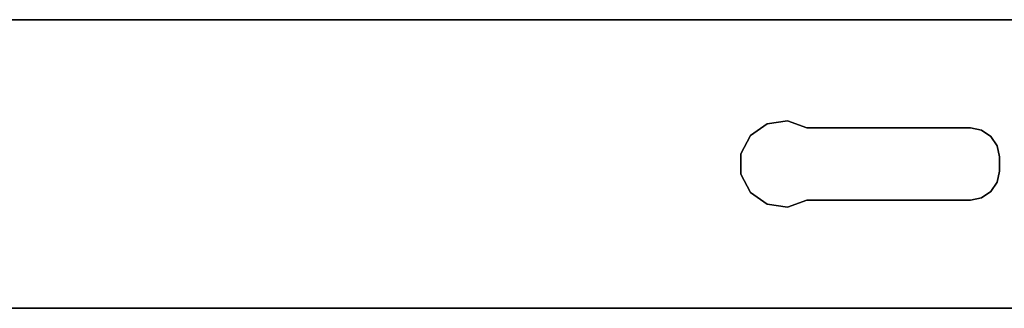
# Model space of a CAD drawing. Extents: x 0.1 to 23.7, y -11.8 to 11.8.
# Tile 36 of 56: x 17.3 to 20, y -0.4 to 0.4. Entities that reach past the tile are written whole.
import ezdxf

# ---------------------------------------------------------------- set-up
doc = ezdxf.new("R2010")
doc.units = 0
doc.header["$MEASUREMENT"] = 0
doc.layers.get('0').update_dxf_attribs({"color": 13, "linetype": 'CONTINUOUS'})

# ---------------------------------------------------------------- blocks, each defined once
blk = doc.blocks.new('NIKKI_ROUND_LED_L_60W_2_ST')
at = {"color": 0}
for p, q in [((21.6309, 0.3937, 3.8225), (2.2305, 0.3937, 3.8225)), ((21.6309, 0.3937, 3.8225), (2.2305, 0.3937, 3.8225)), ((2.2896, 0.3937, 3.7614), (21.5731, 0.3937, 3.7614)), ((2.2896, 0.3937, 3.7614), (21.5731, 0.3937, 3.7614)), ((19.3322, 0.11, 3.7614), (19.2863, 0.0778, 3.7614)), ((19.2863, 0.0778, 3.8225), (19.3322, 0.11, 3.8225)), ((19.2863, 0.0778, 3.8225), (19.3322, 0.11, 3.8225)), ((19.3322, 0.11, 3.7614), (19.2863, 0.0778, 3.7614)), ((19.3877, 0.1174, 3.7614), (19.3322, 0.11, 3.7614)), ((19.3322, 0.11, 3.8225), (19.3877, 0.1174, 3.8225)), ((19.3322, 0.11, 3.8225), (19.3877, 0.1174, 3.8225)), ((19.3877, 0.1174, 3.7614), (19.3322, 0.11, 3.7614)), ((19.3322, 0.11, 3.8225), (19.3322, 0.11, 3.7614)), ((19.3322, 0.11, 3.8225), (19.3322, 0.11, 3.7614)), ((19.4405, 0.0984, 3.7614), (19.3877, 0.1174, 3.7614)), ((19.3877, 0.1174, 3.8225), (19.4405, 0.0984, 3.8225)), ((19.3877, 0.1174, 3.8225), (19.4405, 0.0984, 3.8225)), ((19.3877, 0.1174, 3.8225), (19.3877, 0.1174, 3.7614)), ((19.4405, 0.0984, 3.7614), (19.3877, 0.1174, 3.7614)), ((19.3877, 0.1174, 3.8225), (19.3877, 0.1174, 3.7614)), ((19.887, 0.0984, 3.7614), (19.4405, 0.0984, 3.7614)), ((19.4405, 0.0984, 3.8225), (19.887, 0.0984, 3.8225)), ((19.4405, 0.0984, 3.7614), (19.4405, 0.0984, 3.8225)), ((19.4405, 0.0984, 3.8225), (19.887, 0.0984, 3.8225)), ((19.4405, 0.0984, 3.7614), (19.4405, 0.0984, 3.8225)), ((19.887, 0.0984, 3.7614), (19.4405, 0.0984, 3.7614)), ((19.9171, 0.0924, 3.7614), (19.887, 0.0984, 3.7614)), ((19.887, 0.0984, 3.8225), (19.9171, 0.0924, 3.8225)), ((19.887, 0.0984, 3.7614), (19.887, 0.0984, 3.8225)), ((19.887, 0.0984, 3.8225), (19.9171, 0.0924, 3.8225)), ((19.887, 0.0984, 3.7614), (19.887, 0.0984, 3.8225)), ((19.9171, 0.0924, 3.7614), (19.887, 0.0984, 3.7614)), ((19.9427, 0.0754, 3.7614), (19.9171, 0.0924, 3.7614)), ((19.9171, 0.0924, 3.8225), (19.9427, 0.0754, 3.8225)), ((19.9171, 0.0924, 3.8225), (19.9427, 0.0754, 3.8225)), ((19.9171, 0.0924, 3.8225), (19.9171, 0.0924, 3.7614)), ((19.9427, 0.0754, 3.7614), (19.9171, 0.0924, 3.7614)), ((19.9171, 0.0924, 3.8225), (19.9171, 0.0924, 3.7614)), ((19.2863, 0.0778, 3.7614), (19.2604, 0.028, 3.7614)), ((19.2604, 0.028, 3.8225), (19.2863, 0.0778, 3.8225)), ((19.2604, 0.028, 3.8225), (19.2863, 0.0778, 3.8225)), ((19.2863, 0.0778, 3.7614), (19.2604, 0.028, 3.7614)), ((19.2863, 0.0778, 3.8225), (19.2863, 0.0778, 3.7614)), ((19.2863, 0.0778, 3.8225), (19.2863, 0.0778, 3.7614)), ((19.9597, 0.0498, 3.7614), (19.9427, 0.0754, 3.7614)), ((19.9427, 0.0754, 3.8225), (19.9597, 0.0498, 3.8225)), ((19.9427, 0.0754, 3.8225), (19.9597, 0.0498, 3.8225)), ((19.9427, 0.0754, 3.8225), (19.9427, 0.0754, 3.7614)), ((19.9597, 0.0498, 3.7614), (19.9427, 0.0754, 3.7614)), ((19.9427, 0.0754, 3.8225), (19.9427, 0.0754, 3.7614)), ((19.2604, 0.028, 3.7614), (19.2604, -0.028, 3.7614)), ((19.2604, -0.028, 3.8225), (19.2604, 0.028, 3.8225)), ((19.2604, 0.028, 3.8225), (19.2604, 0.028, 3.7614)), ((19.2604, 0.028, 3.8225), (19.2604, 0.028, 3.7614)), ((19.2604, -0.028, 3.8225), (19.2604, 0.028, 3.8225)), ((19.2604, 0.028, 3.7614), (19.2604, -0.028, 3.7614)), ((19.9657, 0.0197, 3.7614), (19.9597, 0.0498, 3.7614)), ((19.9597, 0.0498, 3.8225), (19.9657, 0.0197, 3.8225)), ((19.9597, 0.0498, 3.8225), (19.9657, 0.0197, 3.8225)), ((19.9597, 0.0498, 3.8225), (19.9597, 0.0498, 3.7614)), ((19.9657, 0.0197, 3.7614), (19.9597, 0.0498, 3.7614)), ((19.9597, 0.0498, 3.8225), (19.9597, 0.0498, 3.7614)), ((19.9657, -0.0197, 3.7614), (19.9657, 0.0197, 3.7614)), ((19.9657, 0.0197, 3.8225), (19.9657, -0.0197, 3.8225)), ((19.9657, 0.0197, 3.7614), (19.9657, 0.0197, 3.8225)), ((19.9657, 0.0197, 3.8225), (19.9657, -0.0197, 3.8225)), ((19.9657, 0.0197, 3.7614), (19.9657, 0.0197, 3.8225)), ((19.9657, -0.0197, 3.7614), (19.9657, 0.0197, 3.7614)), ((19.9597, -0.0498, 3.7614), (19.9657, -0.0197, 3.7614)), ((19.9657, -0.0197, 3.8225), (19.9597, -0.0498, 3.8225)), ((19.9657, -0.0197, 3.8225), (19.9597, -0.0498, 3.8225)), ((19.9597, -0.0498, 3.7614), (19.9657, -0.0197, 3.7614)), ((19.9657, -0.0197, 3.7614), (19.9657, -0.0197, 3.8225)), ((19.9657, -0.0197, 3.7614), (19.9657, -0.0197, 3.8225)), ((19.2604, -0.028, 3.7614), (19.2863, -0.0778, 3.7614)), ((19.2863, -0.0778, 3.8225), (19.2604, -0.028, 3.8225)), ((19.2604, -0.028, 3.8225), (19.2604, -0.028, 3.7614)), ((19.2604, -0.028, 3.8225), (19.2604, -0.028, 3.7614)), ((19.2863, -0.0778, 3.8225), (19.2604, -0.028, 3.8225)), ((19.2604, -0.028, 3.7614), (19.2863, -0.0778, 3.7614)), ((19.9427, -0.0754, 3.7614), (19.9597, -0.0498, 3.7614)), ((19.9597, -0.0498, 3.8225), (19.9427, -0.0754, 3.8225)), ((19.9597, -0.0498, 3.8225), (19.9427, -0.0754, 3.8225)), ((19.9427, -0.0754, 3.7614), (19.9597, -0.0498, 3.7614)), ((19.9597, -0.0498, 3.8225), (19.9597, -0.0498, 3.7614)), ((19.9597, -0.0498, 3.8225), (19.9597, -0.0498, 3.7614)), ((19.2863, -0.0778, 3.7614), (19.3322, -0.11, 3.7614)), ((19.3322, -0.11, 3.8225), (19.2863, -0.0778, 3.8225)), ((19.2863, -0.0778, 3.8225), (19.2863, -0.0778, 3.7614)), ((19.2863, -0.0778, 3.8225), (19.2863, -0.0778, 3.7614)), ((19.3322, -0.11, 3.8225), (19.2863, -0.0778, 3.8225)), ((19.2863, -0.0778, 3.7614), (19.3322, -0.11, 3.7614)), ((19.9171, -0.0924, 3.7614), (19.9427, -0.0754, 3.7614)), ((19.9427, -0.0754, 3.8225), (19.9171, -0.0924, 3.8225)), ((19.9427, -0.0754, 3.8225), (19.9171, -0.0924, 3.8225)), ((19.9171, -0.0924, 3.7614), (19.9427, -0.0754, 3.7614)), ((19.9427, -0.0754, 3.8225), (19.9427, -0.0754, 3.7614)), ((19.9427, -0.0754, 3.8225), (19.9427, -0.0754, 3.7614)), ((19.3877, -0.1174, 3.7614), (19.4405, -0.0984, 3.7614)), ((19.4405, -0.0984, 3.8225), (19.3877, -0.1174, 3.8225)), ((19.4405, -0.0984, 3.8225), (19.3877, -0.1174, 3.8225)), ((19.3877, -0.1174, 3.7614), (19.4405, -0.0984, 3.7614)), ((19.4405, -0.0984, 3.7614), (19.887, -0.0984, 3.7614)), ((19.887, -0.0984, 3.8225), (19.4405, -0.0984, 3.8225)), ((19.4405, -0.0984, 3.8225), (19.4405, -0.0984, 3.7614)), ((19.887, -0.0984, 3.8225), (19.4405, -0.0984, 3.8225)), ((19.4405, -0.0984, 3.7614), (19.887, -0.0984, 3.7614)), ((19.4405, -0.0984, 3.8225), (19.4405, -0.0984, 3.7614)), ((19.887, -0.0984, 3.7614), (19.9171, -0.0924, 3.7614)), ((19.9171, -0.0924, 3.8225), (19.887, -0.0984, 3.8225)), ((19.9171, -0.0924, 3.8225), (19.887, -0.0984, 3.8225)), ((19.887, -0.0984, 3.7614), (19.9171, -0.0924, 3.7614)), ((19.887, -0.0984, 3.7614), (19.887, -0.0984, 3.8225)), ((19.887, -0.0984, 3.7614), (19.887, -0.0984, 3.8225)), ((19.9171, -0.0924, 3.8225), (19.9171, -0.0924, 3.7614)), ((19.9171, -0.0924, 3.8225), (19.9171, -0.0924, 3.7614)), ((19.3322, -0.11, 3.7614), (19.3877, -0.1174, 3.7614)), ((19.3877, -0.1174, 3.8225), (19.3322, -0.11, 3.8225)), ((19.3322, -0.11, 3.8225), (19.3322, -0.11, 3.7614)), ((19.3322, -0.11, 3.8225), (19.3322, -0.11, 3.7614)), ((19.3877, -0.1174, 3.8225), (19.3322, -0.11, 3.8225)), ((19.3322, -0.11, 3.7614), (19.3877, -0.1174, 3.7614)), ((19.3877, -0.1174, 3.8225), (19.3877, -0.1174, 3.7614)), ((19.3877, -0.1174, 3.8225), (19.3877, -0.1174, 3.7614)), ((2.2305, -0.3937, 3.8225), (21.6309, -0.3937, 3.8225)), ((2.2305, -0.3937, 3.8225), (21.6309, -0.3937, 3.8225)), ((21.5731, -0.3937, 3.7614), (2.2896, -0.3937, 3.7614)), ((21.5731, -0.3937, 3.7614), (2.2896, -0.3937, 3.7614))]:
    blk.add_line(p, q, dxfattribs=at)

msp = doc.modelspace()

# ---------------------------------------------------------------- block references
at = {"color": 0}
msp.add_blockref('NIKKI_ROUND_LED_L_60W_2_ST', (0, 0), dxfattribs=at)

doc.saveas('drawing.dxf')
